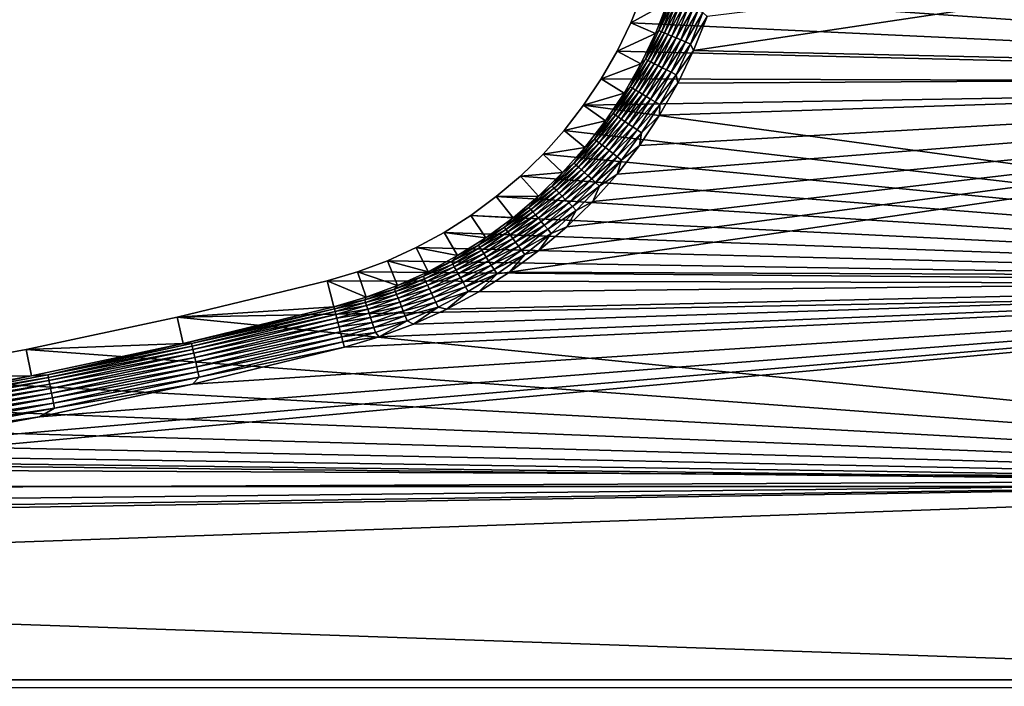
# Model space of a CAD drawing. Extents: x -320 to 320, y -695 to 695.
# Tile 47 of 169: x 109 to 209, y -433 to -365. Entities that reach past the tile are written whole.
import ezdxf

# ---------------------------------------------------------------- set-up
doc = ezdxf.new("R2010")
doc.units = 0
doc.header["$LTSCALE"] = 50.062222
for name, color, linetype in [('1', 7, 'CONTINUOUS'), ('2', 7, 'CONTINUOUS'), ('31', 7, 'CONTINUOUS'), ('32', 7, 'CONTINUOUS'), ('95', 7, 'CONTINUOUS'), ('96', 7, 'CONTINUOUS')]:
    doc.layers.add(name, color=color, linetype=linetype)

msp = doc.modelspace()

# ---------------------------------------------------------------- linework, layer by layer
at = {"layer": '1', "color": 7, "linetype": 'CONTINUOUS'}
for points in [[(304.13, -350.55), (302.16, -371.1), (173.2, -358.9), (304.13, -350.55)], [(173.2, -358.9), (302.16, -371.1), (172.21, -361.98), (173.2, -358.9)], [(172.21, -361.98), (302.16, -371.1), (171.01, -364.97), (172.21, -361.98)], [(171.01, -364.97), (302.16, -371.1), (169.61, -367.88), (171.01, -364.97)], [(169.61, -367.88), (302.16, -371.1), (168, -370.69), (169.61, -367.88)], [(168, -370.69), (302.16, -371.1), (166.21, -373.37), (168, -370.69)], [(302.16, -371.1), (300.08, -391.65), (166.21, -373.37), (302.16, -371.1)], [(166.21, -373.37), (300.08, -391.65), (164.23, -375.93), (166.21, -373.37)], [(164.23, -375.93), (300.08, -391.65), (162.09, -378.34), (164.23, -375.93)], [(162.09, -378.34), (300.08, -391.65), (159.77, -380.59), (162.09, -378.34)], [(159.77, -380.59), (300.08, -391.65), (157.31, -382.68), (159.77, -380.59)], [(157.31, -382.68), (300.08, -391.65), (154.71, -384.6), (157.31, -382.68)], [(154.71, -384.6), (300.08, -391.65), (151.99, -386.33), (154.71, -384.6)], [(151.99, -386.33), (300.08, -391.65), (149.15, -387.86), (151.99, -386.33)], [(149.15, -387.86), (300.08, -391.65), (146.21, -389.2), (149.15, -387.86)], [(146.21, -389.2), (300.08, -391.65), (143.18, -390.33), (146.21, -389.2)], [(143.18, -390.33), (300.08, -391.65), (140.08, -391.24), (143.18, -390.33)], [(140.08, -391.24), (300.08, -391.65), (124.8, -394.96), (140.08, -391.24)], [(300.08, -391.65), (297.89, -412.18), (124.8, -394.96), (300.08, -391.65)], [(124.8, -394.96), (297.89, -412.18), (109.41, -398.25), (124.8, -394.96)], [(109.41, -398.25), (297.89, -412.18), (93.94, -401.1), (109.41, -398.25)], [(93.94, -401.1), (297.89, -412.18), (78.4, -403.52), (93.94, -401.1)], [(78.4, -403.52), (297.89, -412.18), (62.79, -405.5), (78.4, -403.52)], [(62.79, -405.5), (297.89, -412.18), (47.14, -407.04), (62.79, -405.5)], [(47.14, -407.04), (297.89, -412.18), (31.45, -408.15), (47.14, -407.04)], [(31.45, -408.15), (297.89, -412.18), (15.73, -408.81), (31.45, -408.15)], [(297.89, -412.18), (-297.89, -412.18), (0, -409.03), (297.89, -412.18)], [(15.73, -408.81), (297.89, -412.18), (0, -409.03), (15.73, -408.81)], [(-295.58, -432.7), (-297.89, -412.18), (295.58, -432.7), (-295.58, -432.7)], [(295.58, -432.7), (-297.89, -412.18), (297.89, -412.18), (295.58, -432.7)]]:
    msp.add_3dface(points, dxfattribs=at)
at = {"layer": '2', "color": 7, "linetype": 'CONTINUOUS'}
for points in [[(295.2, -370.41, 11), (297.17, -349.9, 11), (177.41, -367.8, 11), (295.2, -370.41, 11)], [(177.41, -367.8, 11), (297.17, -349.9, 11), (178.79, -364.35, 11), (177.41, -367.8, 11)], [(175.8, -371.14, 11), (295.2, -370.41, 11), (177.41, -367.8, 11), (175.8, -371.14, 11)], [(293.12, -390.92, 11), (295.2, -370.41, 11), (158.66, -390.37, 11), (293.12, -390.92, 11)], [(158.66, -390.37, 11), (295.2, -370.41, 11), (161.66, -388.17, 11), (158.66, -390.37, 11)], [(161.66, -388.17, 11), (295.2, -370.41, 11), (164.49, -385.77, 11), (161.66, -388.17, 11)], [(164.49, -385.77, 11), (295.2, -370.41, 11), (167.15, -383.17, 11), (164.49, -385.77, 11)], [(167.15, -383.17, 11), (295.2, -370.41, 11), (169.62, -380.4, 11), (167.15, -383.17, 11)], [(169.62, -380.4, 11), (295.2, -370.41, 11), (171.89, -377.46, 11), (169.62, -380.4, 11)], [(171.89, -377.46, 11), (295.2, -370.41, 11), (173.95, -374.37, 11), (171.89, -377.46, 11)], [(173.95, -374.37, 11), (295.2, -370.41, 11), (175.8, -371.14, 11), (173.95, -374.37, 11)], [(290.93, -411.42, 11), (293.12, -390.92, 11), (79.38, -410.45, 11), (290.93, -411.42, 11)], [(79.38, -410.45, 11), (293.12, -390.92, 11), (95.12, -408, 11), (79.38, -410.45, 11)], [(95.12, -408, 11), (293.12, -390.92, 11), (110.78, -405.11, 11), (95.12, -408, 11)], [(110.78, -405.11, 11), (293.12, -390.92, 11), (126.36, -401.78, 11), (110.78, -405.11, 11)], [(126.36, -401.78, 11), (293.12, -390.92, 11), (141.83, -398.02, 11), (126.36, -401.78, 11)], [(141.83, -398.02, 11), (293.12, -390.92, 11), (145.39, -396.96, 11), (141.83, -398.02, 11)], [(145.39, -396.96, 11), (293.12, -390.92, 11), (148.88, -395.67, 11), (145.39, -396.96, 11)], [(148.88, -395.67, 11), (293.12, -390.92, 11), (152.26, -394.13, 11), (148.88, -395.67, 11)], [(152.26, -394.13, 11), (293.12, -390.92, 11), (155.53, -392.36, 11), (152.26, -394.13, 11)], [(155.53, -392.36, 11), (293.12, -390.92, 11), (158.66, -390.37, 11), (155.53, -392.36, 11)], [(63.58, -412.45, 11), (290.93, -411.42, 11), (79.38, -410.45, 11), (63.58, -412.45, 11)], [(288.63, -431.9, 11), (290.93, -411.42, 11), (-288.63, -431.9, 11), (288.63, -431.9, 11)], [(-288.63, -431.9, 11), (290.93, -411.42, 11), (15.93, -415.8, 11), (-288.63, -431.9, 11)], [(15.93, -415.8, 11), (290.93, -411.42, 11), (31.84, -415.13, 11), (15.93, -415.8, 11)], [(31.84, -415.13, 11), (290.93, -411.42, 11), (47.73, -414.02, 11), (31.84, -415.13, 11)], [(47.73, -414.02, 11), (290.93, -411.42, 11), (63.58, -412.45, 11), (47.73, -414.02, 11)], [(-286.21, -452.37, 11), (288.63, -431.9, 11), (-288.63, -431.9, 11), (-286.21, -452.37, 11)], [(286.21, -452.37, 11), (288.63, -431.9, 11), (-286.21, -452.37, 11), (286.21, -452.37, 11)]]:
    msp.add_3dface(points, dxfattribs=at)
at = {"layer": '31', "color": 7, "linetype": 'CONTINUOUS'}
for points in [[(140.08, -391.24), (124.8, -394.96), (140.77, -393.9, 7.97), (140.08, -391.24)], [(140.77, -393.9, 7.97), (124.8, -394.96), (125.41, -397.63, 7.97), (140.77, -393.9, 7.97)], [(124.8, -394.96), (109.41, -398.25), (125.41, -397.63, 7.97), (124.8, -394.96)], [(125.41, -397.63, 7.97), (109.41, -398.25), (109.95, -400.94, 7.97), (125.41, -397.63, 7.97)], [(109.41, -398.25), (93.94, -401.1), (109.95, -400.94, 7.97), (109.41, -398.25)], [(109.95, -400.94, 7.97), (93.94, -401.1), (94.4, -403.8, 7.97), (109.95, -400.94, 7.97)]]:
    msp.add_3dface(points, dxfattribs=at)
at = {"layer": '32', "color": 7, "linetype": 'CONTINUOUS'}
for points in [[(172.21, -361.98), (171.01, -364.97), (174.79, -362.91, 7.97), (172.21, -361.98)], [(174.79, -362.91, 7.97), (171.01, -364.97), (173.52, -366.08, 7.97), (174.79, -362.91, 7.97)], [(171.01, -364.97), (169.61, -367.88), (173.52, -366.08, 7.97), (171.01, -364.97)], [(173.52, -366.08, 7.97), (169.61, -367.88), (172.03, -369.16, 7.97), (173.52, -366.08, 7.97)], [(169.61, -367.88), (168, -370.69), (172.03, -369.16, 7.97), (169.61, -367.88)], [(172.03, -369.16, 7.97), (168, -370.69), (170.33, -372.13, 7.97), (172.03, -369.16, 7.97)], [(168, -370.69), (166.21, -373.37), (170.33, -372.13, 7.97), (168, -370.69)], [(170.33, -372.13, 7.97), (166.21, -373.37), (168.44, -374.97, 7.97), (170.33, -372.13, 7.97)], [(166.21, -373.37), (164.23, -375.93), (168.44, -374.97, 7.97), (166.21, -373.37)], [(168.44, -374.97, 7.97), (164.23, -375.93), (166.34, -377.68, 7.97), (168.44, -374.97, 7.97)], [(164.23, -375.93), (162.09, -378.34), (166.34, -377.68, 7.97), (164.23, -375.93)], [(166.34, -377.68, 7.97), (162.09, -378.34), (164.07, -380.23, 7.97), (166.34, -377.68, 7.97)], [(162.09, -378.34), (159.77, -380.59), (164.07, -380.23, 7.97), (162.09, -378.34)], [(159.77, -380.59), (157.31, -382.68), (161.62, -382.62, 7.97), (159.77, -380.59)], [(164.07, -380.23, 7.97), (159.77, -380.59), (161.62, -382.62, 7.97), (164.07, -380.23, 7.97)], [(157.31, -382.68), (154.71, -384.6), (159.02, -384.83, 7.97), (157.31, -382.68)], [(161.62, -382.62, 7.97), (157.31, -382.68), (159.02, -384.83, 7.97), (161.62, -382.62, 7.97)], [(154.71, -384.6), (151.99, -386.33), (156.26, -386.86, 7.97), (154.71, -384.6)], [(159.02, -384.83, 7.97), (154.71, -384.6), (156.26, -386.86, 7.97), (159.02, -384.83, 7.97)], [(151.99, -386.33), (149.15, -387.86), (153.37, -388.69, 7.97), (151.99, -386.33)], [(156.26, -386.86, 7.97), (151.99, -386.33), (153.37, -388.69, 7.97), (156.26, -386.86, 7.97)], [(149.15, -387.86), (146.21, -389.2), (150.37, -390.32, 7.97), (149.15, -387.86)], [(153.37, -388.69, 7.97), (149.15, -387.86), (150.37, -390.32, 7.97), (153.37, -388.69, 7.97)], [(146.21, -389.2), (143.18, -390.33), (147.25, -391.73, 7.97), (146.21, -389.2)], [(150.37, -390.32, 7.97), (146.21, -389.2), (147.25, -391.73, 7.97), (150.37, -390.32, 7.97)], [(143.18, -390.33), (140.08, -391.24), (144.05, -392.93, 7.97), (143.18, -390.33)], [(147.25, -391.73, 7.97), (143.18, -390.33), (144.05, -392.93, 7.97), (147.25, -391.73, 7.97)], [(140.08, -391.24), (140.77, -393.9, 7.97), (144.05, -392.93, 7.97), (140.08, -391.24)]]:
    msp.add_3dface(points, dxfattribs=at)
at = {"layer": '95', "color": 7, "linetype": 'CONTINUOUS'}
for points in [[(140.77, -393.9, 7.97), (125.41, -397.63, 7.97), (140.82, -394.1, 8.48), (140.77, -393.9, 7.97)], [(125.41, -397.63, 7.97), (126.27, -397.65, 8.48), (140.82, -394.1, 8.48), (125.41, -397.63, 7.97)], [(126.27, -397.65, 8.48), (140.89, -394.37, 8.96), (140.82, -394.1, 8.48), (126.27, -397.65, 8.48)], [(126.33, -397.92, 8.96), (140.89, -394.37, 8.96), (126.27, -397.65, 8.48), (126.33, -397.92, 8.96)], [(126.33, -397.92, 8.96), (140.97, -394.69, 9.41), (140.89, -394.37, 8.96), (126.33, -397.92, 8.96)], [(126.4, -398.25, 9.41), (140.97, -394.69, 9.41), (126.33, -397.92, 8.96), (126.4, -398.25, 9.41)], [(126.4, -398.25, 9.41), (141.07, -395.07, 9.81), (140.97, -394.69, 9.41), (126.4, -398.25, 9.41)], [(126.49, -398.62, 9.81), (141.07, -395.07, 9.81), (126.4, -398.25, 9.41), (126.49, -398.62, 9.81)], [(126.49, -398.62, 9.81), (141.18, -395.49, 10.16), (141.07, -395.07, 9.81), (126.49, -398.62, 9.81)], [(126.59, -399.05, 10.16), (141.18, -395.49, 10.16), (126.49, -398.62, 9.81), (126.59, -399.05, 10.16)], [(126.59, -399.05, 10.16), (141.3, -395.94, 10.46), (141.18, -395.49, 10.16), (126.59, -399.05, 10.16)], [(126.69, -399.51, 10.46), (141.3, -395.94, 10.46), (126.59, -399.05, 10.16), (126.69, -399.51, 10.46)], [(126.69, -399.51, 10.46), (141.42, -396.43, 10.69), (141.3, -395.94, 10.46), (126.69, -399.51, 10.46)], [(126.81, -400, 10.69), (141.42, -396.43, 10.69), (126.69, -399.51, 10.46), (126.81, -400, 10.69)], [(126.81, -400, 10.69), (141.56, -396.95, 10.86), (141.42, -396.43, 10.69), (126.81, -400, 10.69)], [(126.92, -400.52, 10.86), (141.56, -396.95, 10.86), (126.81, -400, 10.69), (126.92, -400.52, 10.86)], [(126.92, -400.52, 10.86), (141.69, -397.48, 10.97), (141.56, -396.95, 10.86), (126.92, -400.52, 10.86)], [(125.41, -397.63, 7.97), (109.95, -400.94, 7.97), (111.62, -400.82, 8.48), (125.41, -397.63, 7.97)], [(125.41, -397.63, 7.97), (111.62, -400.82, 8.48), (126.27, -397.65, 8.48), (125.41, -397.63, 7.97)], [(111.62, -400.82, 8.48), (126.33, -397.92, 8.96), (126.27, -397.65, 8.48), (111.62, -400.82, 8.48)], [(111.68, -401.09, 8.96), (126.33, -397.92, 8.96), (111.62, -400.82, 8.48), (111.68, -401.09, 8.96)], [(111.68, -401.09, 8.96), (126.4, -398.25, 9.41), (126.33, -397.92, 8.96), (111.68, -401.09, 8.96)], [(126.36, -401.78, 11), (141.83, -398.02, 11), (127.05, -401.05, 10.97), (126.36, -401.78, 11)], [(127.05, -401.05, 10.97), (141.69, -397.48, 10.97), (126.92, -400.52, 10.86), (127.05, -401.05, 10.97)], [(127.05, -401.05, 10.97), (141.83, -398.02, 11), (141.69, -397.48, 10.97), (127.05, -401.05, 10.97)], [(111.74, -401.41, 9.41), (126.4, -398.25, 9.41), (111.68, -401.09, 8.96), (111.74, -401.41, 9.41)], [(111.74, -401.41, 9.41), (126.49, -398.62, 9.81), (126.4, -398.25, 9.41), (111.74, -401.41, 9.41)], [(111.82, -401.79, 9.81), (126.49, -398.62, 9.81), (111.74, -401.41, 9.41), (111.82, -401.79, 9.81)], [(111.82, -401.79, 9.81), (126.59, -399.05, 10.16), (126.49, -398.62, 9.81), (111.82, -401.79, 9.81)], [(111.9, -402.22, 10.16), (126.59, -399.05, 10.16), (111.82, -401.79, 9.81), (111.9, -402.22, 10.16)], [(111.9, -402.22, 10.16), (126.69, -399.51, 10.46), (126.59, -399.05, 10.16), (111.9, -402.22, 10.16)], [(112, -402.68, 10.46), (126.69, -399.51, 10.46), (111.9, -402.22, 10.16), (112, -402.68, 10.46)], [(112, -402.68, 10.46), (126.81, -400, 10.69), (126.69, -399.51, 10.46), (112, -402.68, 10.46)], [(112.1, -403.18, 10.69), (126.81, -400, 10.69), (112, -402.68, 10.46), (112.1, -403.18, 10.69)], [(112.1, -403.18, 10.69), (126.92, -400.52, 10.86), (126.81, -400, 10.69), (112.1, -403.18, 10.69)], [(109.95, -400.94, 7.97), (94.4, -403.8, 7.97), (96.9, -403.59, 8.48), (109.95, -400.94, 7.97)], [(109.95, -400.94, 7.97), (96.9, -403.59, 8.48), (111.62, -400.82, 8.48), (109.95, -400.94, 7.97)], [(96.9, -403.59, 8.48), (111.68, -401.09, 8.96), (111.62, -400.82, 8.48), (96.9, -403.59, 8.48)], [(96.95, -403.86, 8.96), (111.68, -401.09, 8.96), (96.9, -403.59, 8.48), (96.95, -403.86, 8.96)], [(96.95, -403.86, 8.96), (111.74, -401.41, 9.41), (111.68, -401.09, 8.96), (96.95, -403.86, 8.96)], [(112.2, -403.7, 10.86), (126.92, -400.52, 10.86), (112.1, -403.18, 10.69), (112.2, -403.7, 10.86)], [(112.2, -403.7, 10.86), (127.05, -401.05, 10.97), (126.92, -400.52, 10.86), (112.2, -403.7, 10.86)], [(112.31, -404.23, 10.97), (127.05, -401.05, 10.97), (112.2, -403.7, 10.86), (112.31, -404.23, 10.97)], [(112.31, -404.23, 10.97), (126.36, -401.78, 11), (127.05, -401.05, 10.97), (112.31, -404.23, 10.97)], [(97, -404.19, 9.41), (111.74, -401.41, 9.41), (96.95, -403.86, 8.96), (97, -404.19, 9.41)], [(97, -404.19, 9.41), (111.82, -401.79, 9.81), (111.74, -401.41, 9.41), (97, -404.19, 9.41)], [(97.07, -404.57, 9.81), (111.82, -401.79, 9.81), (97, -404.19, 9.41), (97.07, -404.57, 9.81)], [(97.07, -404.57, 9.81), (111.9, -402.22, 10.16), (111.82, -401.79, 9.81), (97.07, -404.57, 9.81)], [(97.14, -405, 10.16), (111.9, -402.22, 10.16), (97.07, -404.57, 9.81), (97.14, -405, 10.16)], [(97.14, -405, 10.16), (112, -402.68, 10.46), (111.9, -402.22, 10.16), (97.14, -405, 10.16)], [(110.78, -405.11, 11), (126.36, -401.78, 11), (112.31, -404.23, 10.97), (110.78, -405.11, 11)], [(97.23, -405.46, 10.46), (112, -402.68, 10.46), (97.14, -405, 10.16), (97.23, -405.46, 10.46)], [(97.23, -405.46, 10.46), (112.1, -403.18, 10.69), (112, -402.68, 10.46), (97.23, -405.46, 10.46)], [(97.31, -405.96, 10.69), (112.1, -403.18, 10.69), (97.23, -405.46, 10.46), (97.31, -405.96, 10.69)], [(97.31, -405.96, 10.69), (112.2, -403.7, 10.86), (112.1, -403.18, 10.69), (97.31, -405.96, 10.69)], [(97.4, -406.48, 10.86), (112.2, -403.7, 10.86), (97.31, -405.96, 10.69), (97.4, -406.48, 10.86)], [(97.4, -406.48, 10.86), (112.31, -404.23, 10.97), (112.2, -403.7, 10.86), (97.4, -406.48, 10.86)], [(97.5, -407.02, 10.97), (112.31, -404.23, 10.97), (97.4, -406.48, 10.86), (97.5, -407.02, 10.97)], [(97.5, -407.02, 10.97), (110.78, -405.11, 11), (112.31, -404.23, 10.97), (97.5, -407.02, 10.97)], [(95.12, -408, 11), (110.78, -405.11, 11), (97.5, -407.02, 10.97), (95.12, -408, 11)]]:
    msp.add_3dface(points, dxfattribs=at)
at = {"layer": '96', "color": 7, "linetype": 'CONTINUOUS'}
for points in [[(174.79, -362.91, 7.97), (173.52, -366.08, 7.97), (173.88, -365.77, 8.48), (174.79, -362.91, 7.97)], [(174.79, -362.91, 7.97), (173.88, -365.77, 8.48), (175.06, -362.78, 8.48), (174.79, -362.91, 7.97)], [(173.88, -365.77, 8.48), (175.32, -362.87, 8.96), (175.06, -362.78, 8.48), (173.88, -365.77, 8.48)], [(174.14, -365.88, 8.96), (175.32, -362.87, 8.96), (173.88, -365.77, 8.48), (174.14, -365.88, 8.96)], [(174.14, -365.88, 8.96), (175.63, -362.98, 9.41), (175.32, -362.87, 8.96), (174.14, -365.88, 8.96)], [(174.44, -366.01, 9.41), (175.63, -362.98, 9.41), (174.14, -365.88, 8.96), (174.44, -366.01, 9.41)], [(174.44, -366.01, 9.41), (176, -363.11, 9.81), (175.63, -362.98, 9.41), (174.44, -366.01, 9.41)], [(174.8, -366.17, 9.81), (176, -363.11, 9.81), (174.44, -366.01, 9.41), (174.8, -366.17, 9.81)], [(174.8, -366.17, 9.81), (176.41, -363.25, 10.16), (176, -363.11, 9.81), (174.8, -366.17, 9.81)], [(175.2, -366.34, 10.16), (176.41, -363.25, 10.16), (174.8, -366.17, 9.81), (175.2, -366.34, 10.16)], [(175.2, -366.34, 10.16), (176.85, -363.41, 10.46), (176.41, -363.25, 10.16), (175.2, -366.34, 10.16)], [(175.63, -366.52, 10.46), (176.85, -363.41, 10.46), (175.2, -366.34, 10.16), (175.63, -366.52, 10.46)], [(175.63, -366.52, 10.46), (177.33, -363.58, 10.69), (176.85, -363.41, 10.46), (175.63, -366.52, 10.46)], [(176.1, -366.72, 10.69), (177.33, -363.58, 10.69), (175.63, -366.52, 10.46), (176.1, -366.72, 10.69)], [(176.1, -366.72, 10.69), (177.83, -363.76, 10.86), (177.33, -363.58, 10.69), (176.1, -366.72, 10.69)], [(176.58, -366.93, 10.86), (177.83, -363.76, 10.86), (176.1, -366.72, 10.69), (176.58, -366.93, 10.86)], [(176.58, -366.93, 10.86), (178.35, -363.94, 10.97), (177.83, -363.76, 10.86), (176.58, -366.93, 10.86)], [(177.09, -367.15, 10.97), (178.35, -363.94, 10.97), (176.58, -366.93, 10.86), (177.09, -367.15, 10.97)], [(177.09, -367.15, 10.97), (178.79, -364.35, 11), (178.35, -363.94, 10.97), (177.09, -367.15, 10.97)], [(177.41, -367.8, 11), (178.79, -364.35, 11), (177.09, -367.15, 10.97), (177.41, -367.8, 11)], [(173.52, -366.08, 7.97), (172.03, -369.16, 7.97), (172.52, -368.69, 8.48), (173.52, -366.08, 7.97)], [(173.52, -366.08, 7.97), (172.52, -368.69, 8.48), (173.88, -365.77, 8.48), (173.52, -366.08, 7.97)], [(172.52, -368.69, 8.48), (174.14, -365.88, 8.96), (173.88, -365.77, 8.48), (172.52, -368.69, 8.48)], [(172.76, -368.81, 8.96), (174.14, -365.88, 8.96), (172.52, -368.69, 8.48), (172.76, -368.81, 8.96)], [(172.76, -368.81, 8.96), (174.44, -366.01, 9.41), (174.14, -365.88, 8.96), (172.76, -368.81, 8.96)], [(173.06, -368.96, 9.41), (174.44, -366.01, 9.41), (172.76, -368.81, 8.96), (173.06, -368.96, 9.41)], [(173.06, -368.96, 9.41), (174.8, -366.17, 9.81), (174.44, -366.01, 9.41), (173.06, -368.96, 9.41)], [(173.4, -369.14, 9.81), (174.8, -366.17, 9.81), (173.06, -368.96, 9.41), (173.4, -369.14, 9.81)], [(173.4, -369.14, 9.81), (175.2, -366.34, 10.16), (174.8, -366.17, 9.81), (173.4, -369.14, 9.81)], [(173.79, -369.34, 10.16), (175.2, -366.34, 10.16), (173.4, -369.14, 9.81), (173.79, -369.34, 10.16)], [(173.79, -369.34, 10.16), (175.63, -366.52, 10.46), (175.2, -366.34, 10.16), (173.79, -369.34, 10.16)], [(174.21, -369.55, 10.46), (175.63, -366.52, 10.46), (173.79, -369.34, 10.16), (174.21, -369.55, 10.46)], [(174.21, -369.55, 10.46), (176.1, -366.72, 10.69), (175.63, -366.52, 10.46), (174.21, -369.55, 10.46)], [(174.66, -369.78, 10.69), (176.1, -366.72, 10.69), (174.21, -369.55, 10.46), (174.66, -369.78, 10.69)], [(174.66, -369.78, 10.69), (176.58, -366.93, 10.86), (176.1, -366.72, 10.69), (174.66, -369.78, 10.69)], [(175.13, -370.02, 10.86), (176.58, -366.93, 10.86), (174.66, -369.78, 10.69), (175.13, -370.02, 10.86)], [(175.13, -370.02, 10.86), (177.09, -367.15, 10.97), (176.58, -366.93, 10.86), (175.13, -370.02, 10.86)], [(175.62, -370.27, 10.97), (177.09, -367.15, 10.97), (175.13, -370.02, 10.86), (175.62, -370.27, 10.97)], [(175.62, -370.27, 10.97), (177.41, -367.8, 11), (177.09, -367.15, 10.97), (175.62, -370.27, 10.97)], [(175.8, -371.14, 11), (177.41, -367.8, 11), (175.62, -370.27, 10.97), (175.8, -371.14, 11)], [(172.03, -369.16, 7.97), (170.96, -371.51, 8.48), (172.52, -368.69, 8.48), (172.03, -369.16, 7.97)], [(170.96, -371.51, 8.48), (172.76, -368.81, 8.96), (172.52, -368.69, 8.48), (170.96, -371.51, 8.48)], [(171.2, -371.65, 8.96), (172.76, -368.81, 8.96), (170.96, -371.51, 8.48), (171.2, -371.65, 8.96)], [(171.2, -371.65, 8.96), (173.06, -368.96, 9.41), (172.76, -368.81, 8.96), (171.2, -371.65, 8.96)], [(171.48, -371.82, 9.41), (173.06, -368.96, 9.41), (171.2, -371.65, 8.96), (171.48, -371.82, 9.41)], [(171.48, -371.82, 9.41), (173.4, -369.14, 9.81), (173.06, -368.96, 9.41), (171.48, -371.82, 9.41)], [(172.03, -369.16, 7.97), (170.33, -372.13, 7.97), (170.96, -371.51, 8.48), (172.03, -369.16, 7.97)], [(171.82, -372.01, 9.81), (173.4, -369.14, 9.81), (171.48, -371.82, 9.41), (171.82, -372.01, 9.81)], [(171.82, -372.01, 9.81), (173.79, -369.34, 10.16), (173.4, -369.14, 9.81), (171.82, -372.01, 9.81)], [(172.19, -372.24, 10.16), (173.79, -369.34, 10.16), (171.82, -372.01, 9.81), (172.19, -372.24, 10.16)], [(172.19, -372.24, 10.16), (174.21, -369.55, 10.46), (173.79, -369.34, 10.16), (172.19, -372.24, 10.16)], [(172.59, -372.48, 10.46), (174.21, -369.55, 10.46), (172.19, -372.24, 10.16), (172.59, -372.48, 10.46)], [(172.59, -372.48, 10.46), (174.66, -369.78, 10.69), (174.21, -369.55, 10.46), (172.59, -372.48, 10.46)], [(173.03, -372.74, 10.69), (174.66, -369.78, 10.69), (172.59, -372.48, 10.46), (173.03, -372.74, 10.69)], [(173.03, -372.74, 10.69), (175.13, -370.02, 10.86), (174.66, -369.78, 10.69), (173.03, -372.74, 10.69)], [(173.49, -373.01, 10.86), (175.13, -370.02, 10.86), (173.03, -372.74, 10.69), (173.49, -373.01, 10.86)], [(173.49, -373.01, 10.86), (175.62, -370.27, 10.97), (175.13, -370.02, 10.86), (173.49, -373.01, 10.86)], [(173.96, -373.29, 10.97), (175.62, -370.27, 10.97), (173.49, -373.01, 10.86), (173.96, -373.29, 10.97)], [(173.96, -373.29, 10.97), (175.8, -371.14, 11), (175.62, -370.27, 10.97), (173.96, -373.29, 10.97)], [(170.33, -372.13, 7.97), (168.44, -374.97, 7.97), (169.22, -374.22, 8.48), (170.33, -372.13, 7.97)], [(170.33, -372.13, 7.97), (169.22, -374.22, 8.48), (170.96, -371.51, 8.48), (170.33, -372.13, 7.97)], [(169.22, -374.22, 8.48), (171.2, -371.65, 8.96), (170.96, -371.51, 8.48), (169.22, -374.22, 8.48)], [(169.45, -374.37, 8.96), (171.2, -371.65, 8.96), (169.22, -374.22, 8.48), (169.45, -374.37, 8.96)], [(169.45, -374.37, 8.96), (171.48, -371.82, 9.41), (171.2, -371.65, 8.96), (169.45, -374.37, 8.96)], [(169.73, -374.56, 9.41), (171.48, -371.82, 9.41), (169.45, -374.37, 8.96), (169.73, -374.56, 9.41)], [(169.73, -374.56, 9.41), (171.82, -372.01, 9.81), (171.48, -371.82, 9.41), (169.73, -374.56, 9.41)], [(170.04, -374.78, 9.81), (171.82, -372.01, 9.81), (169.73, -374.56, 9.41), (170.04, -374.78, 9.81)], [(170.04, -374.78, 9.81), (172.19, -372.24, 10.16), (171.82, -372.01, 9.81), (170.04, -374.78, 9.81)], [(173.95, -374.37, 11), (175.8, -371.14, 11), (173.96, -373.29, 10.97), (173.95, -374.37, 11)], [(170.4, -375.03, 10.16), (172.19, -372.24, 10.16), (170.04, -374.78, 9.81), (170.4, -375.03, 10.16)], [(170.4, -375.03, 10.16), (172.59, -372.48, 10.46), (172.19, -372.24, 10.16), (170.4, -375.03, 10.16)], [(170.79, -375.29, 10.46), (172.59, -372.48, 10.46), (170.4, -375.03, 10.16), (170.79, -375.29, 10.46)], [(170.79, -375.29, 10.46), (173.03, -372.74, 10.69), (172.59, -372.48, 10.46), (170.79, -375.29, 10.46)], [(171.21, -375.58, 10.69), (173.03, -372.74, 10.69), (170.79, -375.29, 10.46), (171.21, -375.58, 10.69)], [(171.21, -375.58, 10.69), (173.49, -373.01, 10.86), (173.03, -372.74, 10.69), (171.21, -375.58, 10.69)], [(171.65, -375.88, 10.86), (173.49, -373.01, 10.86), (171.21, -375.58, 10.69), (171.65, -375.88, 10.86)], [(171.65, -375.88, 10.86), (173.96, -373.29, 10.97), (173.49, -373.01, 10.86), (171.65, -375.88, 10.86)], [(172.1, -376.19, 10.97), (173.96, -373.29, 10.97), (171.65, -375.88, 10.86), (172.1, -376.19, 10.97)], [(172.1, -376.19, 10.97), (173.95, -374.37, 11), (173.96, -373.29, 10.97), (172.1, -376.19, 10.97)], [(168.44, -374.97, 7.97), (166.34, -377.68, 7.97), (167.32, -376.81, 8.48), (168.44, -374.97, 7.97)], [(168.44, -374.97, 7.97), (167.32, -376.81, 8.48), (169.22, -374.22, 8.48), (168.44, -374.97, 7.97)], [(167.32, -376.81, 8.48), (169.45, -374.37, 8.96), (169.22, -374.22, 8.48), (167.32, -376.81, 8.48)], [(167.53, -376.98, 8.96), (169.45, -374.37, 8.96), (167.32, -376.81, 8.48), (167.53, -376.98, 8.96)], [(167.53, -376.98, 8.96), (169.73, -374.56, 9.41), (169.45, -374.37, 8.96), (167.53, -376.98, 8.96)], [(167.79, -377.19, 9.41), (169.73, -374.56, 9.41), (167.53, -376.98, 8.96), (167.79, -377.19, 9.41)], [(167.79, -377.19, 9.41), (170.04, -374.78, 9.81), (169.73, -374.56, 9.41), (167.79, -377.19, 9.41)], [(168.1, -377.43, 9.81), (170.04, -374.78, 9.81), (167.79, -377.19, 9.41), (168.1, -377.43, 9.81)], [(168.1, -377.43, 9.81), (170.4, -375.03, 10.16), (170.04, -374.78, 9.81), (168.1, -377.43, 9.81)], [(168.44, -377.69, 10.16), (170.4, -375.03, 10.16), (168.1, -377.43, 9.81), (168.44, -377.69, 10.16)], [(168.44, -377.69, 10.16), (170.79, -375.29, 10.46), (170.4, -375.03, 10.16), (168.44, -377.69, 10.16)], [(171.89, -377.46, 11), (173.95, -374.37, 11), (172.1, -376.19, 10.97), (171.89, -377.46, 11)], [(168.81, -377.99, 10.46), (170.79, -375.29, 10.46), (168.44, -377.69, 10.16), (168.81, -377.99, 10.46)], [(168.81, -377.99, 10.46), (171.21, -375.58, 10.69), (170.79, -375.29, 10.46), (168.81, -377.99, 10.46)], [(169.21, -378.3, 10.69), (171.21, -375.58, 10.69), (168.81, -377.99, 10.46), (169.21, -378.3, 10.69)], [(169.21, -378.3, 10.69), (171.65, -375.88, 10.86), (171.21, -375.58, 10.69), (169.21, -378.3, 10.69)], [(169.62, -378.63, 10.86), (171.65, -375.88, 10.86), (169.21, -378.3, 10.69), (169.62, -378.63, 10.86)], [(169.62, -378.63, 10.86), (172.1, -376.19, 10.97), (171.65, -375.88, 10.86), (169.62, -378.63, 10.86)], [(166.34, -377.68, 7.97), (165.24, -379.28, 8.48), (167.32, -376.81, 8.48), (166.34, -377.68, 7.97)], [(165.24, -379.28, 8.48), (167.53, -376.98, 8.96), (167.32, -376.81, 8.48), (165.24, -379.28, 8.48)], [(165.45, -379.46, 8.96), (167.53, -376.98, 8.96), (165.24, -379.28, 8.48), (165.45, -379.46, 8.96)], [(165.45, -379.46, 8.96), (167.79, -377.19, 9.41), (167.53, -376.98, 8.96), (165.45, -379.46, 8.96)], [(170.06, -378.97, 10.97), (172.1, -376.19, 10.97), (169.62, -378.63, 10.86), (170.06, -378.97, 10.97)], [(170.06, -378.97, 10.97), (171.89, -377.46, 11), (172.1, -376.19, 10.97), (170.06, -378.97, 10.97)], [(166.34, -377.68, 7.97), (164.07, -380.23, 7.97), (165.24, -379.28, 8.48), (166.34, -377.68, 7.97)], [(165.7, -379.68, 9.41), (167.79, -377.19, 9.41), (165.45, -379.46, 8.96), (165.7, -379.68, 9.41)], [(165.7, -379.68, 9.41), (168.1, -377.43, 9.81), (167.79, -377.19, 9.41), (165.7, -379.68, 9.41)], [(165.98, -379.94, 9.81), (168.1, -377.43, 9.81), (165.7, -379.68, 9.41), (165.98, -379.94, 9.81)], [(165.98, -379.94, 9.81), (168.44, -377.69, 10.16), (168.1, -377.43, 9.81), (165.98, -379.94, 9.81)], [(166.31, -380.23, 10.16), (168.44, -377.69, 10.16), (165.98, -379.94, 9.81), (166.31, -380.23, 10.16)], [(166.31, -380.23, 10.16), (168.81, -377.99, 10.46), (168.44, -377.69, 10.16), (166.31, -380.23, 10.16)], [(166.66, -380.55, 10.46), (168.81, -377.99, 10.46), (166.31, -380.23, 10.16), (166.66, -380.55, 10.46)], [(166.66, -380.55, 10.46), (169.21, -378.3, 10.69), (168.81, -377.99, 10.46), (166.66, -380.55, 10.46)], [(169.62, -380.4, 11), (171.89, -377.46, 11), (170.06, -378.97, 10.97), (169.62, -380.4, 11)], [(167.03, -380.88, 10.69), (169.21, -378.3, 10.69), (166.66, -380.55, 10.46), (167.03, -380.88, 10.69)], [(167.03, -380.88, 10.69), (169.62, -378.63, 10.86), (169.21, -378.3, 10.69), (167.03, -380.88, 10.69)], [(167.43, -381.24, 10.86), (169.62, -378.63, 10.86), (167.03, -380.88, 10.69), (167.43, -381.24, 10.86)], [(167.43, -381.24, 10.86), (170.06, -378.97, 10.97), (169.62, -378.63, 10.86), (167.43, -381.24, 10.86)], [(167.84, -381.61, 10.97), (170.06, -378.97, 10.97), (167.43, -381.24, 10.86), (167.84, -381.61, 10.97)], [(167.84, -381.61, 10.97), (169.62, -380.4, 11), (170.06, -378.97, 10.97), (167.84, -381.61, 10.97)], [(164.07, -380.23, 7.97), (163.01, -381.6, 8.48), (165.24, -379.28, 8.48), (164.07, -380.23, 7.97)], [(163.01, -381.6, 8.48), (165.45, -379.46, 8.96), (165.24, -379.28, 8.48), (163.01, -381.6, 8.48)], [(163.21, -381.8, 8.96), (165.45, -379.46, 8.96), (163.01, -381.6, 8.48), (163.21, -381.8, 8.96)], [(163.21, -381.8, 8.96), (165.7, -379.68, 9.41), (165.45, -379.46, 8.96), (163.21, -381.8, 8.96)], [(163.44, -382.03, 9.41), (165.7, -379.68, 9.41), (163.21, -381.8, 8.96), (163.44, -382.03, 9.41)], [(163.44, -382.03, 9.41), (165.98, -379.94, 9.81), (165.7, -379.68, 9.41), (163.44, -382.03, 9.41)], [(163.71, -382.31, 9.81), (165.98, -379.94, 9.81), (163.44, -382.03, 9.41), (163.71, -382.31, 9.81)], [(163.71, -382.31, 9.81), (166.31, -380.23, 10.16), (165.98, -379.94, 9.81), (163.71, -382.31, 9.81)], [(164.07, -380.23, 7.97), (161.62, -382.62, 7.97), (163.01, -381.6, 8.48), (164.07, -380.23, 7.97)], [(164.01, -382.62, 10.16), (166.31, -380.23, 10.16), (163.71, -382.31, 9.81), (164.01, -382.62, 10.16)], [(164.01, -382.62, 10.16), (166.66, -380.55, 10.46), (166.31, -380.23, 10.16), (164.01, -382.62, 10.16)], [(164.34, -382.96, 10.46), (166.66, -380.55, 10.46), (164.01, -382.62, 10.16), (164.34, -382.96, 10.46)], [(164.34, -382.96, 10.46), (167.03, -380.88, 10.69), (166.66, -380.55, 10.46), (164.34, -382.96, 10.46)], [(164.7, -383.32, 10.69), (167.03, -380.88, 10.69), (164.34, -382.96, 10.46), (164.7, -383.32, 10.69)], [(164.7, -383.32, 10.69), (167.43, -381.24, 10.86), (167.03, -380.88, 10.69), (164.7, -383.32, 10.69)], [(167.15, -383.17, 11), (169.62, -380.4, 11), (167.84, -381.61, 10.97), (167.15, -383.17, 11)], [(161.62, -382.62, 7.97), (160.64, -383.77, 8.48), (163.01, -381.6, 8.48), (161.62, -382.62, 7.97)], [(160.64, -383.77, 8.48), (163.21, -381.8, 8.96), (163.01, -381.6, 8.48), (160.64, -383.77, 8.48)], [(160.82, -383.98, 8.96), (163.21, -381.8, 8.96), (160.64, -383.77, 8.48), (160.82, -383.98, 8.96)], [(160.82, -383.98, 8.96), (163.44, -382.03, 9.41), (163.21, -381.8, 8.96), (160.82, -383.98, 8.96)], [(161.03, -384.23, 9.41), (163.44, -382.03, 9.41), (160.82, -383.98, 8.96), (161.03, -384.23, 9.41)], [(161.03, -384.23, 9.41), (163.71, -382.31, 9.81), (163.44, -382.03, 9.41), (161.03, -384.23, 9.41)], [(165.07, -383.7, 10.86), (167.43, -381.24, 10.86), (164.7, -383.32, 10.69), (165.07, -383.7, 10.86)], [(165.07, -383.7, 10.86), (167.84, -381.61, 10.97), (167.43, -381.24, 10.86), (165.07, -383.7, 10.86)], [(165.45, -384.09, 10.97), (167.84, -381.61, 10.97), (165.07, -383.7, 10.86), (165.45, -384.09, 10.97)], [(165.45, -384.09, 10.97), (167.15, -383.17, 11), (167.84, -381.61, 10.97), (165.45, -384.09, 10.97)], [(161.62, -382.62, 7.97), (159.02, -384.83, 7.97), (160.64, -383.77, 8.48), (161.62, -382.62, 7.97)], [(161.29, -384.53, 9.81), (163.71, -382.31, 9.81), (161.03, -384.23, 9.41), (161.29, -384.53, 9.81)], [(161.29, -384.53, 9.81), (164.01, -382.62, 10.16), (163.71, -382.31, 9.81), (161.29, -384.53, 9.81)], [(161.57, -384.86, 10.16), (164.01, -382.62, 10.16), (161.29, -384.53, 9.81), (161.57, -384.86, 10.16)], [(161.57, -384.86, 10.16), (164.34, -382.96, 10.46), (164.01, -382.62, 10.16), (161.57, -384.86, 10.16)], [(161.88, -385.22, 10.46), (164.34, -382.96, 10.46), (161.57, -384.86, 10.16), (161.88, -385.22, 10.46)], [(161.88, -385.22, 10.46), (164.7, -383.32, 10.69), (164.34, -382.96, 10.46), (161.88, -385.22, 10.46)], [(164.49, -385.77, 11), (167.15, -383.17, 11), (165.45, -384.09, 10.97), (164.49, -385.77, 11)], [(159.02, -384.83, 7.97), (158.13, -385.79, 8.48), (160.64, -383.77, 8.48), (159.02, -384.83, 7.97)], [(158.13, -385.79, 8.48), (160.82, -383.98, 8.96), (160.64, -383.77, 8.48), (158.13, -385.79, 8.48)], [(158.29, -386.01, 8.96), (160.82, -383.98, 8.96), (158.13, -385.79, 8.48), (158.29, -386.01, 8.96)], [(158.29, -386.01, 8.96), (161.03, -384.23, 9.41), (160.82, -383.98, 8.96), (158.29, -386.01, 8.96)], [(162.2, -385.6, 10.69), (164.7, -383.32, 10.69), (161.88, -385.22, 10.46), (162.2, -385.6, 10.69)], [(162.2, -385.6, 10.69), (165.07, -383.7, 10.86), (164.7, -383.32, 10.69), (162.2, -385.6, 10.69)], [(162.55, -386, 10.86), (165.07, -383.7, 10.86), (162.2, -385.6, 10.69), (162.55, -386, 10.86)], [(162.55, -386, 10.86), (165.45, -384.09, 10.97), (165.07, -383.7, 10.86), (162.55, -386, 10.86)], [(162.91, -386.42, 10.97), (165.45, -384.09, 10.97), (162.55, -386, 10.86), (162.91, -386.42, 10.97)], [(162.91, -386.42, 10.97), (164.49, -385.77, 11), (165.45, -384.09, 10.97), (162.91, -386.42, 10.97)], [(159.02, -384.83, 7.97), (156.26, -386.86, 7.97), (158.13, -385.79, 8.48), (159.02, -384.83, 7.97)], [(158.49, -386.27, 9.41), (161.03, -384.23, 9.41), (158.29, -386.01, 8.96), (158.49, -386.27, 9.41)], [(158.49, -386.27, 9.41), (161.29, -384.53, 9.81), (161.03, -384.23, 9.41), (158.49, -386.27, 9.41)], [(158.72, -386.58, 9.81), (161.29, -384.53, 9.81), (158.49, -386.27, 9.41), (158.72, -386.58, 9.81)], [(158.72, -386.58, 9.81), (161.57, -384.86, 10.16), (161.29, -384.53, 9.81), (158.72, -386.58, 9.81)], [(158.98, -386.93, 10.16), (161.57, -384.86, 10.16), (158.72, -386.58, 9.81), (158.98, -386.93, 10.16)], [(158.98, -386.93, 10.16), (161.88, -385.22, 10.46), (161.57, -384.86, 10.16), (158.98, -386.93, 10.16)], [(156.26, -386.86, 7.97), (155.49, -387.63, 8.48), (158.13, -385.79, 8.48), (156.26, -386.86, 7.97)], [(155.49, -387.63, 8.48), (158.29, -386.01, 8.96), (158.13, -385.79, 8.48), (155.49, -387.63, 8.48)], [(155.64, -387.86, 8.96), (158.29, -386.01, 8.96), (155.49, -387.63, 8.48), (155.64, -387.86, 8.96)], [(155.64, -387.86, 8.96), (158.49, -386.27, 9.41), (158.29, -386.01, 8.96), (155.64, -387.86, 8.96)], [(159.27, -387.31, 10.46), (161.88, -385.22, 10.46), (158.98, -386.93, 10.16), (159.27, -387.31, 10.46)], [(159.27, -387.31, 10.46), (162.2, -385.6, 10.69), (161.88, -385.22, 10.46), (159.27, -387.31, 10.46)], [(159.57, -387.71, 10.69), (162.2, -385.6, 10.69), (159.27, -387.31, 10.46), (159.57, -387.71, 10.69)], [(159.57, -387.71, 10.69), (162.55, -386, 10.86), (162.2, -385.6, 10.69), (159.57, -387.71, 10.69)], [(159.89, -388.14, 10.86), (162.55, -386, 10.86), (159.57, -387.71, 10.69), (159.89, -388.14, 10.86)], [(159.89, -388.14, 10.86), (162.91, -386.42, 10.97), (162.55, -386, 10.86), (159.89, -388.14, 10.86)], [(161.66, -388.17, 11), (164.49, -385.77, 11), (162.91, -386.42, 10.97), (161.66, -388.17, 11)], [(156.26, -386.86, 7.97), (153.37, -388.69, 7.97), (155.49, -387.63, 8.48), (156.26, -386.86, 7.97)], [(155.82, -388.14, 9.41), (158.49, -386.27, 9.41), (155.64, -387.86, 8.96), (155.82, -388.14, 9.41)], [(155.82, -388.14, 9.41), (158.72, -386.58, 9.81), (158.49, -386.27, 9.41), (155.82, -388.14, 9.41)], [(156.03, -388.47, 9.81), (158.72, -386.58, 9.81), (155.82, -388.14, 9.41), (156.03, -388.47, 9.81)], [(156.03, -388.47, 9.81), (158.98, -386.93, 10.16), (158.72, -386.58, 9.81), (156.03, -388.47, 9.81)], [(156.27, -388.83, 10.16), (158.98, -386.93, 10.16), (156.03, -388.47, 9.81), (156.27, -388.83, 10.16)], [(156.27, -388.83, 10.16), (159.27, -387.31, 10.46), (158.98, -386.93, 10.16), (156.27, -388.83, 10.16)], [(160.22, -388.58, 10.97), (162.91, -386.42, 10.97), (159.89, -388.14, 10.86), (160.22, -388.58, 10.97)], [(160.22, -388.58, 10.97), (161.66, -388.17, 11), (162.91, -386.42, 10.97), (160.22, -388.58, 10.97)], [(153.37, -388.69, 7.97), (152.74, -389.3, 8.48), (155.49, -387.63, 8.48), (153.37, -388.69, 7.97)], [(152.74, -389.3, 8.48), (155.64, -387.86, 8.96), (155.49, -387.63, 8.48), (152.74, -389.3, 8.48)], [(152.87, -389.54, 8.96), (155.64, -387.86, 8.96), (152.74, -389.3, 8.48), (152.87, -389.54, 8.96)], [(152.87, -389.54, 8.96), (155.82, -388.14, 9.41), (155.64, -387.86, 8.96), (152.87, -389.54, 8.96)], [(153.03, -389.83, 9.41), (155.82, -388.14, 9.41), (152.87, -389.54, 8.96), (153.03, -389.83, 9.41)], [(153.03, -389.83, 9.41), (156.03, -388.47, 9.81), (155.82, -388.14, 9.41), (153.03, -389.83, 9.41)], [(156.53, -389.23, 10.46), (159.27, -387.31, 10.46), (156.27, -388.83, 10.16), (156.53, -389.23, 10.46)], [(156.53, -389.23, 10.46), (159.57, -387.71, 10.69), (159.27, -387.31, 10.46), (156.53, -389.23, 10.46)], [(156.8, -389.65, 10.69), (159.57, -387.71, 10.69), (156.53, -389.23, 10.46), (156.8, -389.65, 10.69)], [(156.8, -389.65, 10.69), (159.89, -388.14, 10.86), (159.57, -387.71, 10.69), (156.8, -389.65, 10.69)], [(157.09, -390.09, 10.86), (159.89, -388.14, 10.86), (156.8, -389.65, 10.69), (157.09, -390.09, 10.86)], [(157.09, -390.09, 10.86), (160.22, -388.58, 10.97), (159.89, -388.14, 10.86), (157.09, -390.09, 10.86)], [(158.66, -390.37, 11), (161.66, -388.17, 11), (160.22, -388.58, 10.97), (158.66, -390.37, 11)], [(153.37, -388.69, 7.97), (150.37, -390.32, 7.97), (152.74, -389.3, 8.48), (153.37, -388.69, 7.97)], [(153.22, -390.17, 9.81), (156.03, -388.47, 9.81), (153.03, -389.83, 9.41), (153.22, -390.17, 9.81)], [(153.22, -390.17, 9.81), (156.27, -388.83, 10.16), (156.03, -388.47, 9.81), (153.22, -390.17, 9.81)], [(153.44, -390.55, 10.16), (156.27, -388.83, 10.16), (153.22, -390.17, 9.81), (153.44, -390.55, 10.16)], [(153.44, -390.55, 10.16), (156.53, -389.23, 10.46), (156.27, -388.83, 10.16), (153.44, -390.55, 10.16)], [(157.39, -390.55, 10.97), (160.22, -388.58, 10.97), (157.09, -390.09, 10.86), (157.39, -390.55, 10.97)], [(157.39, -390.55, 10.97), (158.66, -390.37, 11), (160.22, -388.58, 10.97), (157.39, -390.55, 10.97)], [(150.37, -390.32, 7.97), (149.88, -390.79, 8.48), (152.74, -389.3, 8.48), (150.37, -390.32, 7.97)], [(149.88, -390.79, 8.48), (152.87, -389.54, 8.96), (152.74, -389.3, 8.48), (149.88, -390.79, 8.48)], [(150, -391.04, 8.96), (152.87, -389.54, 8.96), (149.88, -390.79, 8.48), (150, -391.04, 8.96)], [(150, -391.04, 8.96), (153.03, -389.83, 9.41), (152.87, -389.54, 8.96), (150, -391.04, 8.96)], [(150.14, -391.34, 9.41), (153.03, -389.83, 9.41), (150, -391.04, 8.96), (150.14, -391.34, 9.41)], [(150.14, -391.34, 9.41), (153.22, -390.17, 9.81), (153.03, -389.83, 9.41), (150.14, -391.34, 9.41)], [(150.31, -391.69, 9.81), (153.22, -390.17, 9.81), (150.14, -391.34, 9.41), (150.31, -391.69, 9.81)], [(150.31, -391.69, 9.81), (153.44, -390.55, 10.16), (153.22, -390.17, 9.81), (150.31, -391.69, 9.81)], [(153.67, -390.96, 10.46), (156.53, -389.23, 10.46), (153.44, -390.55, 10.16), (153.67, -390.96, 10.46)], [(153.67, -390.96, 10.46), (156.8, -389.65, 10.69), (156.53, -389.23, 10.46), (153.67, -390.96, 10.46)], [(153.92, -391.4, 10.69), (156.8, -389.65, 10.69), (153.67, -390.96, 10.46), (153.92, -391.4, 10.69)], [(153.92, -391.4, 10.69), (157.09, -390.09, 10.86), (156.8, -389.65, 10.69), (153.92, -391.4, 10.69)], [(154.18, -391.86, 10.86), (157.09, -390.09, 10.86), (153.92, -391.4, 10.69), (154.18, -391.86, 10.86)], [(154.18, -391.86, 10.86), (157.39, -390.55, 10.97), (157.09, -390.09, 10.86), (154.18, -391.86, 10.86)], [(147.25, -391.73, 7.97), (146.93, -392.09, 8.48), (149.88, -390.79, 8.48), (147.25, -391.73, 7.97)], [(146.93, -392.09, 8.48), (150, -391.04, 8.96), (149.88, -390.79, 8.48), (146.93, -392.09, 8.48)], [(147.04, -392.35, 8.96), (150, -391.04, 8.96), (146.93, -392.09, 8.48), (147.04, -392.35, 8.96)], [(147.04, -392.35, 8.96), (150.14, -391.34, 9.41), (150, -391.04, 8.96), (147.04, -392.35, 8.96)], [(150.37, -390.32, 7.97), (147.25, -391.73, 7.97), (149.88, -390.79, 8.48), (150.37, -390.32, 7.97)], [(150.5, -392.08, 10.16), (153.44, -390.55, 10.16), (150.31, -391.69, 9.81), (150.5, -392.08, 10.16)], [(150.5, -392.08, 10.16), (153.67, -390.96, 10.46), (153.44, -390.55, 10.16), (150.5, -392.08, 10.16)], [(150.7, -392.51, 10.46), (153.67, -390.96, 10.46), (150.5, -392.08, 10.16), (150.7, -392.51, 10.46)], [(150.7, -392.51, 10.46), (153.92, -391.4, 10.69), (153.67, -390.96, 10.46), (150.7, -392.51, 10.46)], [(154.45, -392.34, 10.97), (157.39, -390.55, 10.97), (154.18, -391.86, 10.86), (154.45, -392.34, 10.97)], [(154.45, -392.34, 10.97), (155.53, -392.36, 11), (157.39, -390.55, 10.97), (154.45, -392.34, 10.97)], [(155.53, -392.36, 11), (158.66, -390.37, 11), (157.39, -390.55, 10.97), (155.53, -392.36, 11)], [(144.05, -392.93, 7.97), (143.91, -393.2, 8.48), (146.93, -392.09, 8.48), (144.05, -392.93, 7.97)], [(143.91, -393.2, 8.48), (147.04, -392.35, 8.96), (146.93, -392.09, 8.48), (143.91, -393.2, 8.48)], [(147.25, -391.73, 7.97), (144.05, -392.93, 7.97), (146.93, -392.09, 8.48), (147.25, -391.73, 7.97)], [(147.16, -392.66, 9.41), (150.14, -391.34, 9.41), (147.04, -392.35, 8.96), (147.16, -392.66, 9.41)], [(147.16, -392.66, 9.41), (150.31, -391.69, 9.81), (150.14, -391.34, 9.41), (147.16, -392.66, 9.41)], [(147.31, -393.02, 9.81), (150.31, -391.69, 9.81), (147.16, -392.66, 9.41), (147.31, -393.02, 9.81)], [(147.31, -393.02, 9.81), (150.5, -392.08, 10.16), (150.31, -391.69, 9.81), (147.31, -393.02, 9.81)], [(147.47, -393.42, 10.16), (150.5, -392.08, 10.16), (147.31, -393.02, 9.81), (147.47, -393.42, 10.16)], [(147.47, -393.42, 10.16), (150.7, -392.51, 10.46), (150.5, -392.08, 10.16), (147.47, -393.42, 10.16)], [(150.92, -392.96, 10.69), (153.92, -391.4, 10.69), (150.7, -392.51, 10.46), (150.92, -392.96, 10.69)], [(150.92, -392.96, 10.69), (154.18, -391.86, 10.86), (153.92, -391.4, 10.69), (150.92, -392.96, 10.69)], [(151.15, -393.44, 10.86), (154.18, -391.86, 10.86), (150.92, -392.96, 10.69), (151.15, -393.44, 10.86)], [(151.15, -393.44, 10.86), (154.45, -392.34, 10.97), (154.18, -391.86, 10.86), (151.15, -393.44, 10.86)], [(144.05, -392.93, 7.97), (140.77, -393.9, 7.97), (143.91, -393.2, 8.48), (144.05, -392.93, 7.97)], [(140.77, -393.9, 7.97), (140.82, -394.1, 8.48), (143.91, -393.2, 8.48), (140.77, -393.9, 7.97)], [(140.82, -394.1, 8.48), (144, -393.46, 8.96), (143.91, -393.2, 8.48), (140.82, -394.1, 8.48)], [(144, -393.46, 8.96), (147.04, -392.35, 8.96), (143.91, -393.2, 8.48), (144, -393.46, 8.96)], [(144, -393.46, 8.96), (147.16, -392.66, 9.41), (147.04, -392.35, 8.96), (144, -393.46, 8.96)], [(144.1, -393.78, 9.41), (147.16, -392.66, 9.41), (144, -393.46, 8.96), (144.1, -393.78, 9.41)], [(144.1, -393.78, 9.41), (147.31, -393.02, 9.81), (147.16, -392.66, 9.41), (144.1, -393.78, 9.41)], [(144.22, -394.14, 9.81), (147.31, -393.02, 9.81), (144.1, -393.78, 9.41), (144.22, -394.14, 9.81)], [(144.22, -394.14, 9.81), (147.47, -393.42, 10.16), (147.31, -393.02, 9.81), (144.22, -394.14, 9.81)], [(147.65, -393.86, 10.46), (150.7, -392.51, 10.46), (147.47, -393.42, 10.16), (147.65, -393.86, 10.46)], [(147.65, -393.86, 10.46), (150.92, -392.96, 10.69), (150.7, -392.51, 10.46), (147.65, -393.86, 10.46)], [(147.83, -394.33, 10.69), (150.92, -392.96, 10.69), (147.65, -393.86, 10.46), (147.83, -394.33, 10.69)], [(147.83, -394.33, 10.69), (151.15, -393.44, 10.86), (150.92, -392.96, 10.69), (147.83, -394.33, 10.69)], [(151.39, -393.94, 10.97), (154.45, -392.34, 10.97), (151.15, -393.44, 10.86), (151.39, -393.94, 10.97)], [(151.39, -393.94, 10.97), (152.26, -394.13, 11), (154.45, -392.34, 10.97), (151.39, -393.94, 10.97)], [(152.26, -394.13, 11), (155.53, -392.36, 11), (154.45, -392.34, 10.97), (152.26, -394.13, 11)], [(140.82, -394.1, 8.48), (140.89, -394.37, 8.96), (144, -393.46, 8.96), (140.82, -394.1, 8.48)], [(140.89, -394.37, 8.96), (144.1, -393.78, 9.41), (144, -393.46, 8.96), (140.89, -394.37, 8.96)], [(140.89, -394.37, 8.96), (140.97, -394.69, 9.41), (144.1, -393.78, 9.41), (140.89, -394.37, 8.96)], [(140.97, -394.69, 9.41), (144.22, -394.14, 9.81), (144.1, -393.78, 9.41), (140.97, -394.69, 9.41)], [(140.97, -394.69, 9.41), (141.07, -395.07, 9.81), (144.22, -394.14, 9.81), (140.97, -394.69, 9.41)], [(141.07, -395.07, 9.81), (144.36, -394.55, 10.16), (144.22, -394.14, 9.81), (141.07, -395.07, 9.81)], [(144.36, -394.55, 10.16), (147.47, -393.42, 10.16), (144.22, -394.14, 9.81), (144.36, -394.55, 10.16)], [(144.36, -394.55, 10.16), (147.65, -393.86, 10.46), (147.47, -393.42, 10.16), (144.36, -394.55, 10.16)], [(144.5, -395, 10.46), (147.65, -393.86, 10.46), (144.36, -394.55, 10.16), (144.5, -395, 10.46)], [(144.5, -395, 10.46), (147.83, -394.33, 10.69), (147.65, -393.86, 10.46), (144.5, -395, 10.46)], [(148.03, -394.82, 10.86), (151.15, -393.44, 10.86), (147.83, -394.33, 10.69), (148.03, -394.82, 10.86)], [(148.03, -394.82, 10.86), (151.39, -393.94, 10.97), (151.15, -393.44, 10.86), (148.03, -394.82, 10.86)], [(148.24, -395.33, 10.97), (151.39, -393.94, 10.97), (148.03, -394.82, 10.86), (148.24, -395.33, 10.97)], [(148.24, -395.33, 10.97), (148.88, -395.67, 11), (151.39, -393.94, 10.97), (148.24, -395.33, 10.97)], [(148.88, -395.67, 11), (152.26, -394.13, 11), (151.39, -393.94, 10.97), (148.88, -395.67, 11)], [(141.07, -395.07, 9.81), (141.18, -395.49, 10.16), (144.36, -394.55, 10.16), (141.07, -395.07, 9.81)], [(141.18, -395.49, 10.16), (144.5, -395, 10.46), (144.36, -394.55, 10.16), (141.18, -395.49, 10.16)], [(141.18, -395.49, 10.16), (141.3, -395.94, 10.46), (144.5, -395, 10.46), (141.18, -395.49, 10.16)], [(141.3, -395.94, 10.46), (144.66, -395.48, 10.69), (144.5, -395, 10.46), (141.3, -395.94, 10.46)], [(144.66, -395.48, 10.69), (147.83, -394.33, 10.69), (144.5, -395, 10.46), (144.66, -395.48, 10.69)], [(144.66, -395.48, 10.69), (148.03, -394.82, 10.86), (147.83, -394.33, 10.69), (144.66, -395.48, 10.69)], [(144.83, -395.99, 10.86), (148.03, -394.82, 10.86), (144.66, -395.48, 10.69), (144.83, -395.99, 10.86)], [(144.83, -395.99, 10.86), (148.24, -395.33, 10.97), (148.03, -394.82, 10.86), (144.83, -395.99, 10.86)], [(141.3, -395.94, 10.46), (141.42, -396.43, 10.69), (144.66, -395.48, 10.69), (141.3, -395.94, 10.46)], [(141.42, -396.43, 10.69), (144.83, -395.99, 10.86), (144.66, -395.48, 10.69), (141.42, -396.43, 10.69)], [(141.42, -396.43, 10.69), (141.56, -396.95, 10.86), (144.83, -395.99, 10.86), (141.42, -396.43, 10.69)], [(141.56, -396.95, 10.86), (145, -396.51, 10.97), (144.83, -395.99, 10.86), (141.56, -396.95, 10.86)], [(145, -396.51, 10.97), (148.24, -395.33, 10.97), (144.83, -395.99, 10.86), (145, -396.51, 10.97)], [(145, -396.51, 10.97), (145.39, -396.96, 11), (148.24, -395.33, 10.97), (145, -396.51, 10.97)], [(145.39, -396.96, 11), (148.88, -395.67, 11), (148.24, -395.33, 10.97), (145.39, -396.96, 11)], [(141.56, -396.95, 10.86), (141.69, -397.48, 10.97), (145, -396.51, 10.97), (141.56, -396.95, 10.86)], [(141.69, -397.48, 10.97), (145.39, -396.96, 11), (145, -396.51, 10.97), (141.69, -397.48, 10.97)], [(141.83, -398.02, 11), (145.39, -396.96, 11), (141.69, -397.48, 10.97), (141.83, -398.02, 11)]]:
    msp.add_3dface(points, dxfattribs=at)

doc.saveas('drawing.dxf')
